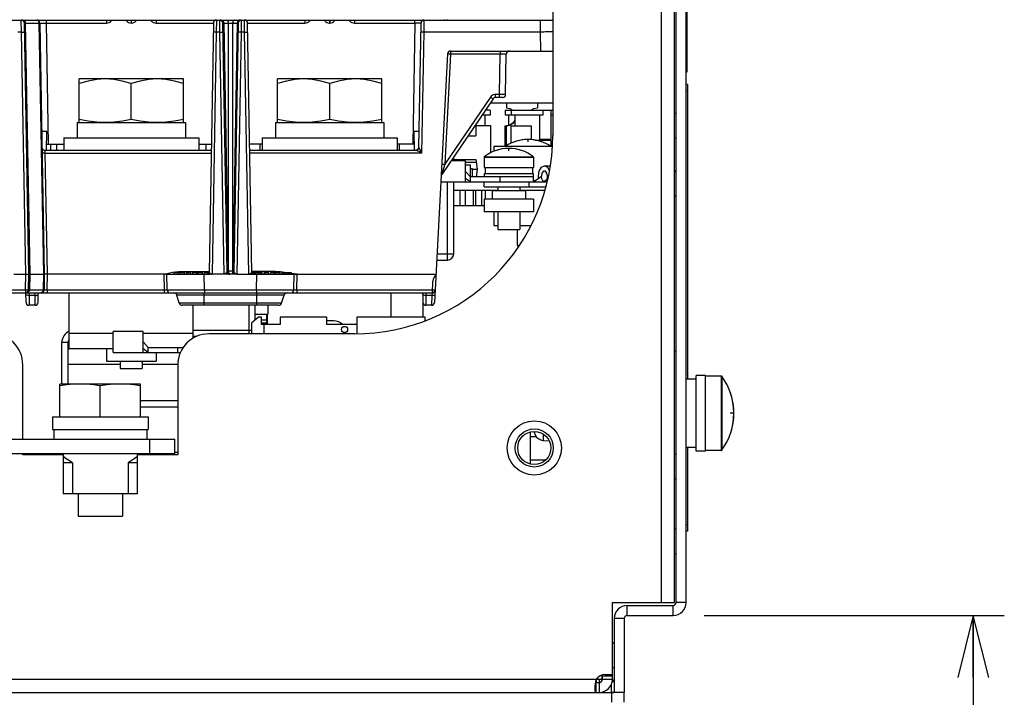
# Model space of a CAD drawing. Extents: x 30 to 410, y 34 to 287.
# Tile 6 of 50: x 86 to 118, y 72 to 94. Entities that reach past the tile are written whole.
import ezdxf

# ---------------------------------------------------------------- set-up
doc = ezdxf.new("R2010")
doc.units = 0
doc.header["$LTSCALE"] = 23.1
doc.layers.get('0').update_dxf_attribs({"linetype": 'CONTINUOUS'})
doc.layers.add('ALL_CURVE', color=7, linetype='CONTINUOUS')
doc.layers.add('ALL_DIM', color=7, linetype='CONTINUOUS')
doc.dimstyles.get("Standard").update_dxf_attribs({"dimtxt": 2.5, "dimasz": 2.5, "dimexe": 1.25, "dimexo": 0.625, "dimtad": 1, "dimcen": 2.5, "dimazin": 3, "dimtfac": 1, "dimtmove": 0, "dimatfit": 3})

# ---------------------------------------------------------------- blocks, each defined once
blk = doc.blocks.new('_OPEN')
at = {"color": 0, "linetype": 'BYBLOCK'}
for p, q in [((0, 0), (-1, 0.25)), ((-1, -0.25), (0, 0)), ((-1, 0), (0, 0))]:
    blk.add_line(p, q, dxfattribs=at)
blk = doc.blocks.new('*D14')
at = {"layer": 'ALL_DIM', "color": 2, "linetype": 'CONTINUOUS'}
for p, q in [((108.125, 74.446), (117.809, 74.446)), ((116.809, 74.446), (116.809, 64.446)), ((116.809, 54.446), (116.809, 64.446)), ((107.745, 54.446), (117.809, 54.446))]:
    blk.add_line(p, q, dxfattribs=at)
at = {"layer": 'ALL_DIM', "color": 2, "linetype": 'CONTINUOUS', "xscale": 2, "yscale": 2, "zscale": 2}
for p, rotation in [((116.809, 74.446), 90), ((116.809, 54.446), 270)]:
    blk.add_blockref('_OPEN', p, dxfattribs=dict(at, rotation=rotation))

msp = doc.modelspace()

# ---------------------------------------------------------------- linework, layer by layer
at = {"color": 7, "linetype": 'CONTINUOUS'}
for p, q in [((103.245, 103.126), (103.245, 89.926)), ((106.745, 74.866), (106.745, 103.126)), ((107.165, 74.866), (107.165, 103.126)), ((107.225, 74.866), (107.225, 103.126)), ((107.565, 101.966), (107.565, 91.966)), ((77.643, 93.646), (103.245, 93.646)), ((86.102, 93.253), (86.097, 93.646)), ((86.338, 85.446), (86.197, 93.548)), ((86.222, 93.579), (86.226, 93.548)), ((86.226, 93.548), (86.367, 85.446)), ((86.226, 93.548), (86.667, 93.548)), ((86.667, 93.548), (86.809, 85.446)), ((86.697, 93.548), (86.838, 85.446)), ((86.896, 93.646), (86.896, 93.548)), ((86.896, 93.548), (86.965, 89.646)), ((86.896, 93.548), (88.846, 93.548)), ((88.846, 93.646), (88.846, 93.548)), ((89.643, 93.646), (89.643, 93.548)), ((89.643, 93.548), (89.646, 93.548)), ((89.646, 93.646), (89.646, 93.548)), ((90.443, 93.646), (90.443, 93.548)), ((90.443, 93.548), (92.293, 93.548)), ((92.293, 93.548), (92.153, 85.503)), ((92.393, 93.646), (92.388, 93.253)), ((92.502, 93.253), (92.497, 93.646)), ((92.737, 85.515), (92.597, 93.548)), ((92.622, 93.579), (92.626, 93.548)), ((92.626, 93.548), (92.765, 85.545)), ((92.626, 93.548), (92.774, 93.548)), ((92.774, 93.548), (92.774, 85.545)), ((92.915, 93.548), (92.915, 85.545)), ((92.915, 93.548), (93.064, 93.548)), ((93.064, 93.548), (92.924, 85.545)), ((93.093, 93.548), (92.953, 85.515)), ((93.068, 93.579), (93.064, 93.548)), ((93.193, 93.646), (93.188, 93.253)), ((93.302, 93.253), (93.297, 93.646)), ((93.537, 85.503), (93.397, 93.548)), ((93.397, 93.548), (95.246, 93.548)), ((95.246, 93.646), (95.246, 93.548)), ((96.043, 93.646), (96.043, 93.548)), ((96.043, 93.548), (96.046, 93.548)), ((96.046, 93.646), (96.046, 93.548)), ((96.843, 93.646), (96.843, 93.548)), ((96.843, 93.548), (98.793, 93.548)), ((98.793, 93.548), (98.725, 89.646)), ((98.793, 93.548), (98.793, 93.646)), ((98.923, 89.545), (98.993, 93.548)), ((99.088, 93.267), (99.093, 93.646)), ((99.745, 93.646), (99.745, 93.666)), ((99.845, 93.646), (99.845, 93.666)), ((102.835, 93.646), (102.835, 93.267)), ((86.102, 93.253), (85.988, 93.253)), ((86.238, 85.446), (86.102, 93.253)), ((92.388, 93.253), (92.252, 85.446)), ((92.502, 93.253), (92.388, 93.253)), ((92.638, 85.446), (92.502, 93.253)), ((93.188, 93.253), (93.052, 85.446)), ((93.302, 93.253), (93.188, 93.253)), ((93.438, 85.446), (93.302, 93.253)), ((99.02, 89.352), (99.088, 93.267)), ((99.088, 93.267), (102.835, 93.267)), ((102.835, 93.267), (102.846, 92.646)), ((99.849, 92.552), (99.429, 84.541)), ((99.948, 92.548), (99.762, 88.996)), ((99.948, 92.646), (99.948, 92.548)), ((99.948, 92.646), (103.245, 92.646)), ((101.543, 92.548), (99.948, 92.548)), ((101.52, 91.245), (101.543, 92.548)), ((101.543, 92.646), (101.543, 92.548)), ((101.72, 91.245), (101.743, 92.548)), ((107.565, 92.366), (107.545, 92.366)), ((107.565, 91.966), (107.545, 91.966)), ((87.965, 90.346), (87.965, 91.746)), ((91.325, 91.746), (87.965, 91.746)), ((89.645, 90.441), (89.645, 91.596)), ((91.325, 90.346), (91.325, 91.746)), ((94.365, 90.346), (94.365, 91.746)), ((97.725, 91.746), (94.365, 91.746)), ((96.045, 90.441), (96.045, 91.596)), ((97.725, 90.346), (97.725, 91.746)), ((107.585, 91.566), (107.545, 91.566)), ((107.585, 91.566), (107.585, 82.066)), ((101.398, 91.146), (101.398, 91.245)), ((101.52, 91.245), (101.398, 91.245)), ((101.52, 91.146), (101.52, 91.245)), ((107.585, 91.366), (107.545, 91.366)), ((101.315, 91.103), (99.66, 88.669)), ((101.232, 91.157), (99.762, 88.996)), ((103.245, 90.963), (101.22, 90.963)), ((101.62, 91.146), (101.398, 91.146)), ((101.745, 90.963), (101.745, 90.819)), ((102.745, 90.963), (102.745, 90.819)), ((101.225, 90.576), (100.957, 90.576)), ((101.065, 90.236), (101.065, 90.576)), ((101.225, 90.736), (101.066, 90.736)), ((101.225, 90.736), (101.225, 90.576)), ((101.705, 90.736), (101.705, 90.576)), ((101.705, 90.736), (103.245, 90.736)), ((102.925, 90.576), (101.705, 90.576)), ((101.745, 90.819), (101.86, 90.797)), ((101.825, 90.247), (101.825, 90.576)), ((101.86, 90.797), (101.95, 90.736)), ((101.905, 90.736), (101.905, 90.576)), ((102.025, 90.236), (102.025, 90.576)), ((102.825, 89.776), (102.825, 90.576)), ((102.925, 90.736), (102.925, 90.576)), ((103.185, 89.576), (103.185, 90.736)), ((103.245, 90.576), (103.185, 90.576)), ((107.165, 90.646), (107.225, 90.646)), ((87.895, 90.346), (87.895, 89.846)), ((87.895, 90.346), (91.395, 90.346)), ((91.395, 90.346), (91.395, 89.846)), ((94.295, 90.346), (94.295, 89.846)), ((94.295, 90.346), (97.795, 90.346)), ((97.795, 90.346), (97.795, 89.846)), ((100.765, 90.236), (100.765, 89.916)), ((101.245, 90.236), (100.765, 90.236)), ((101.245, 89.367), (101.245, 90.236)), ((101.705, 89.576), (101.705, 90.236)), ((101.705, 90.236), (101.77, 90.236)), ((101.745, 89.589), (101.745, 90.231)), ((101.905, 89.676), (101.905, 90.236)), ((101.905, 90.236), (102.545, 90.236)), ((102.545, 90.236), (102.545, 89.79)), ((86.925, 90.046), (86.758, 90.046)), ((86.914, 89.446), (86.925, 90.046)), ((98.765, 90.046), (98.775, 89.446)), ((98.932, 90.046), (98.765, 90.046)), ((100.508, 89.916), (100.765, 89.916)), ((86.918, 89.646), (87.465, 89.646)), ((87.045, 89.446), (87.045, 89.646)), ((87.245, 89.446), (87.245, 89.646)), ((87.465, 89.846), (87.465, 89.446)), ((87.465, 89.846), (91.825, 89.846)), ((91.825, 89.846), (91.825, 89.446)), ((91.825, 89.646), (92.225, 89.646)), ((92.045, 89.646), (92.045, 89.446)), ((93.865, 89.646), (93.465, 89.646)), ((93.805, 89.446), (93.805, 89.646)), ((93.865, 89.846), (93.865, 89.446)), ((93.865, 89.846), (98.225, 89.846)), ((98.225, 89.846), (98.225, 89.446)), ((98.772, 89.646), (98.225, 89.646)), ((98.285, 89.646), (98.285, 89.446)), ((101.345, 89.576), (101.345, 89.413)), ((101.345, 89.576), (103.226, 89.576)), ((102.659, 89.776), (103.185, 89.776)), ((103.185, 89.796), (102.825, 89.796)), ((102.845, 89.776), (102.845, 89.796)), ((102.985, 89.796), (102.985, 89.776)), ((103.045, 89.776), (103.045, 89.796)), ((107.165, 89.846), (107.225, 89.846)), ((86.87, 89.352), (86.866, 89.446)), ((86.866, 89.446), (92.221, 89.446)), ((86.938, 85.446), (86.87, 89.352)), ((86.87, 89.352), (92.22, 89.352)), ((93.468, 89.446), (98.823, 89.446)), ((99.02, 89.352), (93.47, 89.352)), ((98.923, 89.544), (98.923, 89.545)), ((99.762, 88.996), (99.718, 88.856)), ((100.425, 89.106), (99.957, 89.106)), ((100.045, 89.106), (100.045, 89.235)), ((100.045, 89.152), (100.764, 89.152)), ((100.425, 88.426), (100.425, 89.106)), ((100.425, 89.062), (100.775, 89.062)), ((100.425, 88.976), (100.585, 88.976)), ((100.585, 88.426), (100.585, 88.976)), ((100.764, 89.152), (100.803, 88.834)), ((101.025, 89.221), (101.025, 88.886)), ((101.025, 89.221), (102.625, 89.221)), ((101.033, 89.237), (102.617, 89.237)), ((102.625, 89.221), (102.625, 88.886)), ((102.972, 88.946), (103.16, 88.946)), ((99.687, 88.755), (99.667, 88.692)), ((99.718, 88.856), (99.687, 88.755)), ((100.585, 88.586), (100.425, 88.766)), ((100.585, 88.855), (100.637, 88.855)), ((100.637, 88.855), (100.637, 88.586)), ((100.637, 88.834), (100.803, 88.834)), ((100.803, 88.834), (100.772, 88.586)), ((101.025, 88.886), (102.625, 88.886)), ((101.025, 88.686), (101.025, 88.586)), ((102.625, 88.686), (101.025, 88.686)), ((101.065, 88.886), (101.065, 88.686)), ((102.585, 88.886), (102.585, 88.686)), ((102.625, 88.426), (102.625, 88.686)), ((107.225, 88.786), (107.165, 88.786)), ((107.165, 88.766), (107.225, 88.766)), ((99.632, 88.426), (103.066, 88.426)), ((99.845, 85.906), (99.845, 88.426)), ((100.045, 86.106), (100.045, 88.426)), ((100.585, 88.426), (100.425, 88.539)), ((102.625, 88.586), (100.585, 88.586)), ((101.025, 88.266), (101.025, 88.426)), ((101.546, 88.426), (101.546, 88.586)), ((102.483, 88.266), (102.483, 88.426)), ((102.625, 88.433), (102.874, 88.606)), ((102.625, 88.476), (102.687, 88.476)), ((102.783, 88.543), (102.777, 88.606)), ((102.962, 88.441), (102.923, 88.459)), ((103.066, 88.451), (103.069, 88.606)), ((103.069, 88.602), (103.066, 88.568)), ((103.069, 88.606), (103.086, 88.525)), ((100.045, 88.156), (101.47, 88.156)), ((100.245, 88.156), (100.245, 87.656)), ((100.415, 88.156), (100.415, 87.656)), ((100.675, 88.156), (100.675, 87.656)), ((100.745, 88.156), (100.745, 87.656)), ((100.945, 88.156), (100.945, 87.656)), ((101.025, 88.266), (103.017, 88.266)), ((101.065, 88.156), (101.065, 87.866)), ((101.285, 88.14), (101.285, 87.866)), ((102.365, 88.14), (101.285, 88.14)), ((101.345, 88.156), (101.345, 88.14)), ((101.47, 88.266), (101.47, 88.14)), ((102.179, 88.266), (102.179, 88.14)), ((102.179, 88.156), (102.987, 88.156)), ((102.365, 88.14), (102.365, 87.866)), ((101.025, 87.866), (101.025, 87.466)), ((102.625, 87.866), (101.025, 87.866)), ((102.625, 87.866), (102.625, 87.466)), ((107.165, 87.966), (107.225, 87.966)), ((101.025, 87.656), (100.045, 87.656)), ((102.625, 87.466), (101.025, 87.466)), ((101.345, 87.466), (101.345, 87.016)), ((101.47, 87.466), (101.47, 86.886)), ((102.179, 87.466), (102.179, 86.886)), ((101.345, 87.016), (101.47, 87.016)), ((101.47, 86.886), (102.179, 86.886)), ((102.09, 86.886), (102.09, 86.376)), ((102.179, 87.016), (102.535, 87.016)), ((99.511, 86.106), (100.045, 86.106)), ((102.09, 86.376), (102.16, 86.376)), ((99.5, 85.906), (99.845, 85.906)), ((85.852, 85.446), (86.838, 85.446)), ((86.229, 84.945), (86.238, 85.446)), ((86.329, 84.945), (86.338, 85.446)), ((86.367, 85.446), (86.358, 84.945)), ((86.809, 85.446), (86.8, 84.945)), ((86.838, 85.446), (86.829, 84.945)), ((86.929, 84.945), (86.938, 85.446)), ((90.695, 85.446), (86.938, 85.446)), ((90.695, 85.446), (90.704, 84.945)), ((90.746, 85.446), (92.174, 85.446)), ((90.804, 84.945), (90.795, 85.446)), ((90.979, 85.51), (91.072, 85.523)), ((91.023, 85.446), (91.023, 85.506)), ((91.023, 85.506), (91.357, 85.506)), ((91.157, 85.446), (91.157, 85.506)), ((91.223, 85.446), (91.223, 85.506)), ((91.357, 85.446), (91.357, 85.506)), ((91.423, 85.446), (91.423, 85.506)), ((91.423, 85.506), (91.557, 85.506)), ((91.448, 85.446), (91.448, 85.506)), ((91.557, 85.446), (91.557, 85.506)), ((91.623, 85.446), (91.623, 85.506)), ((91.623, 85.506), (91.94, 85.506)), ((91.757, 85.446), (91.757, 85.506)), ((91.807, 85.446), (91.807, 85.506)), ((91.94, 85.446), (91.94, 85.506)), ((92.003, 84.945), (91.995, 85.446)), ((92.007, 85.446), (92.007, 85.506)), ((92.007, 85.506), (92.145, 85.506)), ((92.957, 85.446), (92.252, 85.446)), ((92.774, 85.545), (92.765, 85.545)), ((92.882, 85.456), (92.864, 85.449)), ((92.878, 85.453), (92.868, 85.449)), ((92.888, 85.459), (92.878, 85.453)), ((92.894, 85.455), (92.878, 85.45)), ((92.897, 85.469), (92.882, 85.456)), ((92.897, 85.469), (92.888, 85.459)), ((92.901, 85.459), (92.894, 85.455)), ((92.907, 85.484), (92.897, 85.469)), ((92.909, 85.484), (92.897, 85.469)), ((92.922, 85.474), (92.901, 85.459)), ((92.924, 85.545), (92.915, 85.545)), ((92.942, 85.544), (92.924, 85.545)), ((93.052, 85.446), (99.476, 85.446)), ((93.552, 85.541), (93.536, 85.541)), ((93.545, 85.506), (93.866, 85.506)), ((93.6, 85.453), (93.6, 85.506)), ((93.636, 85.446), (93.635, 85.446)), ((93.635, 85.446), (93.635, 85.446)), ((93.666, 85.446), (93.666, 85.506)), ((93.686, 84.945), (93.695, 85.446)), ((93.733, 85.446), (93.733, 85.506)), ((93.8, 85.446), (93.8, 85.506)), ((93.866, 85.446), (93.866, 85.506)), ((93.933, 85.446), (93.933, 85.506)), ((93.933, 85.506), (94.066, 85.506)), ((93.958, 85.446), (93.958, 85.506)), ((94.066, 85.446), (94.066, 85.506)), ((94.133, 85.446), (94.133, 85.506)), ((94.133, 85.506), (94.45, 85.506)), ((94.266, 85.446), (94.266, 85.506)), ((94.316, 85.446), (94.316, 85.506)), ((94.45, 85.446), (94.45, 85.506)), ((94.583, 85.508), (94.463, 85.521)), ((94.516, 85.446), (94.516, 85.506)), ((94.516, 85.506), (94.816, 85.506)), ((94.525, 85.446), (94.525, 85.506)), ((94.541, 85.446), (94.541, 85.506)), ((94.566, 85.446), (94.566, 85.506)), ((94.6, 85.446), (94.6, 85.506)), ((94.633, 85.446), (94.633, 85.506)), ((94.7, 85.446), (94.7, 85.506)), ((94.733, 85.446), (94.733, 85.506)), ((94.766, 85.446), (94.766, 85.506)), ((94.791, 85.446), (94.791, 85.506)), ((94.808, 85.446), (94.808, 85.506)), ((94.816, 85.446), (94.816, 85.506)), ((94.995, 85.446), (94.817, 85.477)), ((94.886, 84.945), (94.895, 85.446)), ((94.986, 84.945), (94.995, 85.446)), ((60.74, 84.846), (99.35, 84.846)), ((73.86, 84.945), (86.229, 84.945)), ((86.229, 84.945), (86.229, 84.846)), ((86.25, 84.545), (86.245, 84.847)), ((86.343, 84.846), (86.346, 84.766)), ((86.358, 84.945), (86.355, 84.914)), ((86.358, 84.945), (86.8, 84.945)), ((86.544, 84.766), (86.547, 84.846)), ((86.64, 84.545), (86.645, 84.846)), ((86.929, 84.945), (86.929, 84.846)), ((86.929, 84.945), (90.704, 84.945)), ((87.645, 83.046), (87.645, 84.846)), ((90.704, 84.945), (90.704, 84.846)), ((91.696, 84.944), (92.003, 84.945)), ((91.995, 84.446), (91.995, 84.846)), ((92.003, 84.945), (92.003, 84.846)), ((92.003, 84.945), (93.686, 84.945)), ((93.686, 84.945), (93.686, 84.846)), ((93.686, 84.945), (93.994, 84.944)), ((93.695, 84.446), (93.695, 84.846)), ((93.994, 84.944), (94.323, 84.944)), ((94.986, 84.945), (94.986, 84.846)), ((94.986, 84.945), (99.35, 84.945)), ((99.045, 84.846), (99.05, 84.545)), ((99.143, 84.846), (99.146, 84.766)), ((99.35, 84.846), (99.342, 84.766)), ((99.352, 84.993), (99.35, 84.945)), ((99.35, 84.945), (99.35, 84.846)), ((86.346, 84.766), (86.35, 84.446)), ((86.544, 84.766), (86.346, 84.766)), ((86.54, 84.446), (86.544, 84.766)), ((91.193, 84.518), (91.116, 84.775)), ((94.573, 84.775), (91.116, 84.775)), ((94.496, 84.518), (91.193, 84.518)), ((94.496, 84.518), (94.573, 84.775)), ((99.146, 84.766), (99.15, 84.446)), ((99.342, 84.766), (99.146, 84.766)), ((99.342, 84.766), (99.329, 84.446)), ((86.54, 84.446), (86.35, 84.446)), ((94.4, 84.446), (91.289, 84.446)), ((91.645, 83.389), (91.645, 84.446)), ((93.445, 83.526), (93.445, 84.446)), ((93.645, 83.974), (93.645, 84.446)), ((94.045, 84.446), (94.045, 84.156)), ((99.329, 84.446), (99.15, 84.446)), ((93.748, 84.066), (93.525, 83.866)), ((93.525, 83.866), (93.525, 83.526)), ((93.645, 84.156), (94.045, 84.156)), ((93.848, 84.066), (93.748, 84.066)), ((93.848, 83.826), (93.848, 84.066)), ((93.848, 83.886), (94.002, 83.886)), ((94.002, 84.156), (94.002, 83.826)), ((94.448, 84.066), (94.448, 83.826)), ((95.948, 84.066), (94.448, 84.066)), ((95.948, 83.826), (95.948, 84.066)), ((96.164, 83.946), (95.948, 83.946)), ((96.175, 83.946), (96.164, 83.946)), ((96.175, 83.946), (96.175, 83.946)), ((96.925, 84.066), (96.925, 83.53)), ((99.125, 84.066), (96.925, 84.066)), ((99.125, 83.956), (99.125, 84.066)), ((87.645, 83.546), (89.065, 83.546)), ((89.065, 82.927), (89.065, 83.606)), ((90.025, 83.606), (89.065, 83.606)), ((90.025, 82.926), (90.025, 83.606)), ((90.025, 83.546), (91.645, 83.546)), ((91.645, 83.646), (93.525, 83.646)), ((94.448, 83.826), (93.848, 83.826)), ((93.925, 83.826), (93.925, 83.526)), ((96.925, 83.826), (95.948, 83.826)), ((87.405, 81.906), (87.405, 83.246)), ((87.605, 83.246), (87.405, 83.246)), ((87.605, 81.906), (87.605, 83.246)), ((90.185, 83.086), (90.025, 83.266)), ((91.761, 83.446), (91.645, 83.446)), ((96.845, 83.526), (92.145, 83.526)), ((89.065, 83.046), (87.645, 83.046)), ((88.845, 83.046), (88.845, 82.646)), ((89.065, 82.926), (91.231, 82.926)), ((90.185, 82.926), (90.025, 83.039)), ((90.185, 82.926), (90.185, 83.086)), ((90.185, 83.086), (91.319, 83.086)), ((90.445, 82.926), (90.445, 82.646)), ((91.146, 82.926), (91.146, 83.086)), ((107.165, 82.966), (107.225, 82.966)), ((88.845, 82.646), (90.445, 82.646)), ((89.29, 82.646), (89.29, 82.406)), ((89.999, 82.646), (89.999, 82.406)), ((86.145, 80.126), (86.145, 82.526)), ((89.29, 82.406), (89.999, 82.406)), ((91.145, 82.526), (91.145, 79.626)), ((107.865, 82.066), (107.545, 82.066)), ((108.165, 82.186), (107.865, 82.186)), ((107.865, 79.746), (107.865, 82.186)), ((108.165, 79.746), (108.165, 82.186)), ((108.675, 82.166), (108.165, 82.166)), ((108.675, 82.166), (108.675, 79.766)), ((108.691, 82.158), (108.691, 79.774)), ((87.355, 81.906), (87.345, 81.904)), ((87.345, 80.846), (87.345, 81.904)), ((89.935, 81.906), (87.355, 81.906)), ((88.645, 80.846), (88.645, 81.852)), ((89.945, 81.904), (89.935, 81.906)), ((89.945, 80.846), (89.945, 81.904)), ((91.145, 81.366), (89.945, 81.366)), ((91.145, 81.166), (89.945, 81.166)), ((87.105, 80.846), (87.105, 80.446)), ((87.105, 80.846), (90.185, 80.846)), ((90.185, 80.846), (90.185, 80.446)), ((87.105, 80.446), (90.185, 80.446)), ((87.145, 80.446), (87.145, 80.126)), ((90.145, 80.446), (90.145, 80.126)), ((102.525, 79.325), (102.525, 80.367)), ((102.652, 80.368), (102.652, 80.325)), ((69.045, 80.126), (91.045, 80.126)), ((90.245, 79.666), (90.245, 80.126)), ((91.045, 79.666), (91.045, 80.126)), ((102.525, 80.216), (102.708, 80.216)), ((102.932, 80.287), (102.932, 80.092)), ((102.932, 80.092), (103.128, 80.075)), ((107.865, 79.866), (107.545, 79.866)), ((107.585, 79.866), (107.585, 77.166)), ((108.165, 79.746), (107.865, 79.746)), ((108.675, 79.766), (108.165, 79.766)), ((86.145, 79.626), (86.145, 79.666)), ((87.445, 79.626), (86.145, 79.626)), ((87.445, 79.666), (87.445, 78.366)), ((89.845, 78.366), (89.845, 79.666)), ((91.145, 79.626), (89.845, 79.626)), ((90.665, 79.666), (90.665, 79.626)), ((91.045, 79.706), (91.145, 79.706)), ((102.525, 79.465), (103.008, 79.465)), ((107.165, 79.646), (107.225, 79.646)), ((87.75, 79.366), (87.445, 79.366)), ((87.75, 79.366), (87.75, 78.366)), ((89.54, 79.366), (89.54, 78.366)), ((89.845, 79.366), (89.54, 79.366)), ((107.165, 78.846), (107.225, 78.846)), ((89.845, 78.366), (87.445, 78.366)), ((87.926, 78.366), (87.926, 77.646)), ((89.364, 78.366), (89.364, 77.646)), ((87.926, 77.646), (89.364, 77.646)), ((107.165, 77.246), (107.225, 77.246)), ((107.585, 77.366), (107.545, 77.366)), ((107.585, 77.166), (107.545, 77.166)), ((107.165, 76.446), (107.225, 76.446)), ((105.165, 74.866), (107.165, 74.866)), ((105.165, 72.296), (105.165, 74.866)), ((105.645, 74.766), (107.125, 74.766)), ((105.645, 74.446), (105.645, 74.766)), ((107.125, 74.446), (107.125, 74.766)), ((107.545, 74.866), (107.225, 74.866)), ((105.545, 74.346), (105.225, 74.346)), ((105.225, 74.346), (105.225, 71.966)), ((105.165, 73.566), (105.225, 73.566)), ((105.165, 72.766), (105.225, 72.766)), ((104.686, 72.435), (104.686, 72.386)), ((104.827, 72.522), (104.828, 72.386)), ((105.165, 72.484), (104.845, 72.484)), ((104.924, 72.537), (105.165, 72.537)), ((54.925, 72.386), (105.165, 72.386)), ((104.645, 72.38), (104.645, 72.286)), ((104.647, 71.966), (104.647, 72.286)), ((104.745, 71.966), (104.745, 72.286)), ((105.125, 72.211), (105.125, 71.966)), ((105.145, 71.646), (105.145, 71.966)), ((105.545, 71.966), (105.225, 71.966)), ((105.545, 71.646), (105.545, 71.966))]:
    msp.add_line(p, q, dxfattribs=at)
at = {"color": 3, "linetype": 'CONTINUOUS'}
for p, q in [((107.545, 74.866), (107.545, 103.126)), ((98.02, 84.846), (98.02, 84.066)), ((99.045, 84.839), (99.045, 84.066)), ((94.002, 83.966), (93.848, 83.966)), ((94.03, 84.156), (94.03, 83.826)), ((87.605, 83.046), (87.645, 83.046)), ((87.605, 82.546), (89.29, 82.546)), ((89.999, 82.546), (91.146, 82.546)), ((69.045, 79.666), (91.045, 79.666)), ((105.545, 74.346), (105.545, 71.966)), ((105.645, 74.446), (107.125, 74.446)), ((104.845, 72.386), (104.845, 72.526)), ((104.647, 72.286), (104.745, 72.286)), ((104.745, 72.286), (104.745, 72.386)), ((54.865, 71.966), (105.225, 71.966))]:
    msp.add_line(p, q, dxfattribs=at)
at = {"color": 7, "linetype": 'CONTINUOUS'}
for points in [[(86.155, 93.646), (86.177, 93.641), (86.196, 93.628)], [(86.196, 93.628), (86.212, 93.606), (86.222, 93.579)], [(86.197, 93.548), (86.198, 93.548), (86.204, 93.548), (86.213, 93.548), (86.226, 93.548)], [(86.597, 93.646), (86.618, 93.641), (86.638, 93.628), (86.653, 93.606), (86.663, 93.578), (86.667, 93.548)], [(86.667, 93.548), (86.684, 93.548), (86.691, 93.548), (86.695, 93.548), (86.697, 93.548)], [(86.697, 93.548), (86.7, 93.548), (86.712, 93.549), (86.73, 93.549), (86.755, 93.549), (86.785, 93.549), (86.82, 93.549), (86.857, 93.548), (86.896, 93.548)], [(88.846, 93.548), (88.89, 93.553), (88.932, 93.567), (88.97, 93.591), (89.001, 93.622), (89.017, 93.646)], [(89.472, 93.646), (89.488, 93.622), (89.52, 93.591), (89.557, 93.567), (89.599, 93.553), (89.643, 93.548)], [(89.646, 93.548), (89.69, 93.553), (89.732, 93.567), (89.77, 93.591), (89.801, 93.622), (89.817, 93.646)], [(90.272, 93.646), (90.288, 93.622), (90.32, 93.591), (90.357, 93.567), (90.399, 93.553), (90.443, 93.548)], [(92.555, 93.646), (92.577, 93.641), (92.596, 93.628)], [(92.596, 93.628), (92.612, 93.606), (92.622, 93.579)], [(92.597, 93.548), (92.598, 93.548), (92.604, 93.548), (92.613, 93.548), (92.626, 93.548)], [(92.703, 93.646), (92.725, 93.641), (92.745, 93.628), (92.76, 93.606), (92.77, 93.579), (92.774, 93.548)], [(92.774, 93.548), (92.792, 93.548), (92.812, 93.549), (92.834, 93.549), (92.856, 93.549), (92.878, 93.549), (92.898, 93.548), (92.915, 93.548)], [(92.986, 93.646), (92.965, 93.641), (92.945, 93.628), (92.929, 93.606), (92.919, 93.579), (92.915, 93.548)], [(93.064, 93.548), (93.076, 93.548), (93.085, 93.548), (93.091, 93.548), (93.093, 93.548)], [(93.093, 93.628), (93.078, 93.606), (93.068, 93.579)], [(93.134, 93.646), (93.113, 93.641), (93.093, 93.628)], [(95.246, 93.548), (95.29, 93.553), (95.332, 93.567), (95.37, 93.591), (95.401, 93.622), (95.417, 93.646)], [(95.872, 93.646), (95.888, 93.622), (95.92, 93.591), (95.957, 93.567), (95.999, 93.553), (96.043, 93.548)], [(96.046, 93.548), (96.09, 93.553), (96.132, 93.567), (96.17, 93.591), (96.201, 93.622), (96.217, 93.646)], [(96.672, 93.646), (96.688, 93.622), (96.72, 93.591), (96.757, 93.567), (96.799, 93.553), (96.843, 93.548)], [(98.993, 93.548), (98.988, 93.548), (98.973, 93.549), (98.949, 93.549), (98.918, 93.549), (98.88, 93.549), (98.838, 93.548), (98.793, 93.548)], [(86.102, 93.253), (86.133, 93.254), (86.16, 93.254), (86.183, 93.254), (86.197, 93.254), (86.202, 93.253)], [(92.388, 93.253), (92.357, 93.254), (92.329, 93.254), (92.307, 93.254), (92.293, 93.254), (92.288, 93.253)], [(92.502, 93.253), (92.533, 93.254), (92.56, 93.254), (92.583, 93.254), (92.597, 93.254), (92.602, 93.253)], [(93.188, 93.253), (93.157, 93.254), (93.129, 93.254), (93.107, 93.254), (93.093, 93.254), (93.088, 93.253)], [(93.302, 93.253), (93.333, 93.254), (93.36, 93.254), (93.383, 93.254), (93.397, 93.254), (93.402, 93.253)], [(98.988, 93.264), (98.993, 93.265), (99.007, 93.266), (99.029, 93.267), (99.057, 93.267), (99.088, 93.267)], [(102.835, 93.267), (102.893, 93.268), (102.951, 93.269), (103.008, 93.271), (103.066, 93.273), (103.123, 93.275), (103.179, 93.278), (103.234, 93.281), (103.245, 93.282)], [(99.948, 92.548), (99.923, 92.549), (99.899, 92.55), (99.878, 92.551), (99.862, 92.552), (99.852, 92.552), (99.849, 92.552)], [(101.743, 92.548), (101.739, 92.548), (101.728, 92.549), (101.709, 92.549), (101.685, 92.549), (101.654, 92.549), (101.62, 92.549), (101.582, 92.548), (101.543, 92.548)], [(88.805, 91.746), (88.531, 91.729), (88.254, 91.679), (87.965, 91.596)], [(89.645, 91.596), (89.355, 91.679), (89.079, 91.729), (88.805, 91.746)], [(90.485, 91.746), (90.211, 91.729), (89.934, 91.679), (89.645, 91.596)], [(91.325, 91.596), (91.035, 91.679), (90.759, 91.729), (90.485, 91.746)], [(95.205, 91.746), (94.931, 91.729), (94.654, 91.679), (94.365, 91.596)], [(96.045, 91.596), (95.755, 91.679), (95.479, 91.729), (95.205, 91.746)], [(96.885, 91.746), (96.611, 91.729), (96.334, 91.679), (96.045, 91.596)], [(97.725, 91.596), (97.435, 91.679), (97.159, 91.729), (96.885, 91.746)], [(101.398, 91.245), (101.359, 91.241), (101.322, 91.23), (101.287, 91.211), (101.257, 91.187), (101.232, 91.157)], [(101.72, 91.245), (101.715, 91.244), (101.7, 91.244), (101.677, 91.244), (101.645, 91.244), (101.607, 91.244), (101.565, 91.244), (101.52, 91.245)], [(101.315, 91.103), (101.311, 91.105), (101.299, 91.112), (101.281, 91.124), (101.258, 91.14), (101.232, 91.157)], [(102.539, 90.736), (102.63, 90.797), (102.745, 90.819)], [(88.805, 90.346), (88.528, 90.357), (88.25, 90.389), (87.965, 90.441)], [(89.645, 90.441), (89.359, 90.389), (89.082, 90.357), (88.805, 90.346)], [(90.485, 90.346), (90.208, 90.357), (89.93, 90.389), (89.645, 90.441)], [(91.325, 90.441), (91.039, 90.389), (90.762, 90.357), (90.485, 90.346)], [(95.205, 90.346), (94.928, 90.357), (94.65, 90.389), (94.365, 90.441)], [(96.045, 90.441), (95.759, 90.389), (95.482, 90.357), (95.205, 90.346)], [(96.885, 90.346), (96.608, 90.357), (96.33, 90.389), (96.045, 90.441)], [(97.725, 90.441), (97.439, 90.389), (97.162, 90.357), (96.885, 90.346)], [(102.025, 90.43), (102.022, 90.416), (101.957, 90.319), (101.86, 90.254), (101.745, 90.231)], [(102.025, 90.421), (102.022, 90.406), (101.957, 90.309), (101.86, 90.245), (101.745, 90.222)], [(86.87, 89.352), (86.839, 89.351), (86.811, 89.351), (86.789, 89.352), (86.775, 89.353), (86.77, 89.355)], [(98.923, 89.544), (98.918, 89.514), (98.904, 89.487), (98.882, 89.465), (98.854, 89.451), (98.823, 89.446)], [(98.948, 89.387), (98.918, 89.402), (98.892, 89.415), (98.869, 89.426), (98.851, 89.435), (98.837, 89.441), (98.828, 89.445), (98.823, 89.446)], [(99.02, 89.352), (99.001, 89.389), (98.985, 89.423), (98.97, 89.453), (98.957, 89.479), (98.946, 89.501), (98.937, 89.519), (98.93, 89.533), (98.925, 89.541), (98.923, 89.544)], [(99.02, 89.352), (98.982, 89.37), (98.948, 89.387)], [(99.662, 89), (99.667, 89), (99.682, 89), (99.704, 88.999), (99.731, 88.998), (99.762, 88.996)], [(102.777, 88.606), (102.803, 88.776), (102.874, 88.901), (102.972, 88.946)], [(102.972, 88.946), (103.069, 88.901), (103.135, 88.786)], [(99.667, 88.692), (99.66, 88.672), (99.66, 88.669)], [(102.972, 88.776), (102.941, 88.768), (102.893, 88.706), (102.874, 88.606)], [(103.069, 88.606), (103.05, 88.706), (103.002, 88.768), (102.972, 88.776)], [(102.923, 88.459), (102.887, 88.521), (102.874, 88.606)], [(103.066, 88.568), (103.053, 88.523), (103.03, 88.485), (102.998, 88.457), (102.966, 88.442), (102.938, 88.435), (102.928, 88.433)], [(86.938, 85.446), (86.907, 85.446), (86.879, 85.446), (86.857, 85.446), (86.843, 85.446), (86.838, 85.446)], [(90.695, 85.446), (90.79, 85.472), (90.885, 85.493), (90.979, 85.51)], [(90.746, 85.446), (90.732, 85.447), (90.719, 85.447), (90.706, 85.447), (90.695, 85.446)], [(91.072, 85.523), (91.164, 85.533), (91.256, 85.539), (91.346, 85.541), (91.442, 85.541), (91.546, 85.541)], [(91.546, 85.541), (91.778, 85.541), (92.153, 85.541)], [(92.133, 85.486), (92.13, 85.482), (92.127, 85.478), (92.123, 85.474), (92.119, 85.471), (92.114, 85.467), (92.11, 85.464), (92.105, 85.461), (92.1, 85.458), (92.095, 85.455), (92.089, 85.453), (92.084, 85.451), (92.078, 85.449)], [(92.095, 85.446), (92.112, 85.449), (92.128, 85.457), (92.141, 85.47), (92.15, 85.486), (92.153, 85.503)], [(92.153, 85.543), (92.153, 85.542), (92.153, 85.541), (92.153, 85.539), (92.153, 85.535), (92.152, 85.531), (92.152, 85.528), (92.151, 85.524), (92.15, 85.52), (92.149, 85.515), (92.147, 85.511), (92.145, 85.507), (92.143, 85.503), (92.141, 85.499), (92.139, 85.495), (92.136, 85.49), (92.133, 85.486)], [(92.153, 85.503), (92.153, 85.5), (92.154, 85.497), (92.156, 85.495), (92.158, 85.492), (92.161, 85.489), (92.164, 85.487), (92.168, 85.484), (92.173, 85.481), (92.179, 85.479), (92.185, 85.476), (92.191, 85.472), (92.199, 85.469), (92.206, 85.466), (92.214, 85.462), (92.223, 85.458), (92.232, 85.454), (92.242, 85.45), (92.252, 85.446)], [(92.213, 85.448), (92.188, 85.447), (92.174, 85.446)], [(92.252, 85.446), (92.243, 85.448), (92.234, 85.449), (92.224, 85.449), (92.213, 85.448)], [(92.737, 85.515), (92.736, 85.512), (92.736, 85.508), (92.734, 85.506), (92.732, 85.503), (92.73, 85.5), (92.727, 85.498), (92.723, 85.495), (92.719, 85.492), (92.715, 85.489), (92.71, 85.486), (92.705, 85.483), (92.699, 85.48), (92.693, 85.476), (92.686, 85.472), (92.679, 85.468), (92.671, 85.464), (92.664, 85.46), (92.655, 85.455), (92.647, 85.451), (92.638, 85.446)], [(92.689, 85.449), (92.682, 85.45), (92.676, 85.45), (92.671, 85.45), (92.666, 85.45), (92.661, 85.45), (92.657, 85.45), (92.653, 85.45), (92.65, 85.449), (92.646, 85.449), (92.643, 85.448), (92.641, 85.447), (92.638, 85.446)], [(92.732, 85.446), (92.722, 85.447), (92.713, 85.447), (92.704, 85.448), (92.689, 85.449)], [(92.765, 85.545), (92.747, 85.544), (92.741, 85.544), (92.737, 85.544), (92.736, 85.545)], [(92.778, 85.465), (92.774, 85.468), (92.77, 85.471), (92.766, 85.475), (92.762, 85.479), (92.758, 85.483), (92.755, 85.488), (92.752, 85.493), (92.749, 85.498), (92.746, 85.503), (92.744, 85.509), (92.741, 85.514), (92.74, 85.52), (92.738, 85.526), (92.737, 85.532), (92.737, 85.538)], [(92.737, 85.515), (92.74, 85.494), (92.751, 85.475), (92.766, 85.46)], [(92.765, 85.545), (92.77, 85.523), (92.778, 85.502)], [(92.766, 85.46), (92.786, 85.45), (92.807, 85.446)], [(92.774, 85.545), (92.776, 85.523), (92.781, 85.503)], [(92.915, 85.545), (92.9, 85.544), (92.883, 85.544), (92.864, 85.544), (92.845, 85.544), (92.825, 85.544), (92.807, 85.544), (92.789, 85.544), (92.774, 85.545)], [(92.778, 85.502), (92.788, 85.484), (92.799, 85.469)], [(92.833, 85.446), (92.831, 85.446), (92.828, 85.447), (92.824, 85.447), (92.82, 85.448), (92.816, 85.448), (92.812, 85.449), (92.808, 85.45), (92.804, 85.452), (92.799, 85.453), (92.795, 85.455), (92.791, 85.457), (92.787, 85.459), (92.782, 85.462), (92.778, 85.465)], [(92.781, 85.503), (92.79, 85.484), (92.799, 85.469)], [(92.799, 85.469), (92.812, 85.456), (92.825, 85.449)], [(92.799, 85.469), (92.81, 85.459), (92.819, 85.453)], [(92.819, 85.453), (92.828, 85.449), (92.837, 85.447)], [(92.941, 85.497), (92.937, 85.492), (92.934, 85.487), (92.931, 85.483), (92.927, 85.479), (92.923, 85.475), (92.919, 85.471), (92.915, 85.468), (92.911, 85.464), (92.907, 85.462), (92.902, 85.459), (92.898, 85.457), (92.894, 85.455), (92.889, 85.453), (92.885, 85.451), (92.881, 85.45), (92.877, 85.449), (92.873, 85.448), (92.868, 85.447), (92.864, 85.447)], [(92.923, 85.46), (92.904, 85.45), (92.883, 85.446)], [(92.915, 85.545), (92.916, 85.523), (92.914, 85.502), (92.907, 85.484)], [(92.924, 85.545), (92.922, 85.523), (92.917, 85.503), (92.909, 85.484)], [(92.949, 85.517), (92.939, 85.495), (92.922, 85.474)], [(92.953, 85.515), (92.949, 85.494), (92.939, 85.475), (92.923, 85.46)], [(92.953, 85.545), (92.952, 85.544), (92.948, 85.544), (92.942, 85.544)], [(93.052, 85.446), (93.042, 85.451), (93.033, 85.456), (93.025, 85.46), (93.016, 85.465), (93.009, 85.469), (93.001, 85.473), (92.995, 85.477), (92.988, 85.481), (92.982, 85.485), (92.977, 85.488), (92.972, 85.491), (92.968, 85.494), (92.964, 85.497), (92.961, 85.5), (92.958, 85.502), (92.956, 85.505), (92.954, 85.508), (92.953, 85.511), (92.953, 85.515)], [(93.052, 85.446), (93.043, 85.448), (93.034, 85.45), (93.024, 85.45), (93.012, 85.45), (93, 85.449), (92.987, 85.448), (92.973, 85.447), (92.957, 85.446)], [(93.537, 85.503), (93.537, 85.5), (93.536, 85.498), (93.534, 85.495), (93.532, 85.493), (93.53, 85.49), (93.526, 85.488), (93.523, 85.485), (93.518, 85.483), (93.514, 85.48), (93.508, 85.477), (93.502, 85.474), (93.496, 85.471), (93.489, 85.468), (93.481, 85.465), (93.473, 85.461), (93.465, 85.457), (93.456, 85.454), (93.447, 85.45), (93.438, 85.446)], [(93.48, 85.448), (93.475, 85.448), (93.47, 85.449), (93.465, 85.449), (93.461, 85.449), (93.457, 85.449), (93.453, 85.449), (93.449, 85.448), (93.446, 85.448), (93.443, 85.448), (93.44, 85.447), (93.438, 85.446)], [(93.515, 85.446), (93.507, 85.446), (93.5, 85.447), (93.493, 85.447), (93.48, 85.448)], [(93.577, 85.465), (93.574, 85.468), (93.572, 85.47), (93.569, 85.472), (93.566, 85.475), (93.563, 85.478), (93.561, 85.481), (93.558, 85.484), (93.556, 85.487), (93.554, 85.49), (93.551, 85.493), (93.549, 85.497), (93.547, 85.5), (93.546, 85.504), (93.544, 85.508), (93.542, 85.512), (93.541, 85.515), (93.54, 85.519), (93.539, 85.523), (93.538, 85.528), (93.537, 85.532), (93.537, 85.536), (93.536, 85.54)], [(93.537, 85.503), (93.54, 85.486), (93.548, 85.47), (93.561, 85.457), (93.577, 85.449), (93.595, 85.446)], [(94.463, 85.521), (94.287, 85.533), (94.112, 85.54), (93.939, 85.541), (93.753, 85.541), (93.552, 85.541)], [(93.635, 85.446), (93.634, 85.446), (93.633, 85.446), (93.63, 85.446), (93.628, 85.447), (93.625, 85.447), (93.622, 85.447), (93.619, 85.448), (93.615, 85.448), (93.612, 85.449), (93.609, 85.45), (93.606, 85.451), (93.603, 85.452), (93.599, 85.453), (93.596, 85.455), (93.593, 85.456), (93.59, 85.458), (93.587, 85.459), (93.584, 85.461), (93.58, 85.463), (93.577, 85.465)], [(99.476, 85.446), (99.454, 85.414), (99.435, 85.384), (99.419, 85.357), (99.407, 85.331), (99.396, 85.306), (99.387, 85.282), (99.379, 85.258), (99.372, 85.233), (99.367, 85.206), (99.363, 85.177), (99.36, 85.146)], [(99.36, 85.146), (99.357, 85.077), (99.352, 84.993)], [(86.229, 84.945), (86.255, 84.944), (86.279, 84.944), (86.3, 84.944), (86.316, 84.944), (86.326, 84.944), (86.329, 84.945)], [(86.355, 84.914), (86.345, 84.887), (86.329, 84.865), (86.309, 84.851), (86.288, 84.846)], [(86.329, 84.945), (86.331, 84.944), (86.337, 84.944), (86.346, 84.944), (86.358, 84.945)], [(86.8, 84.945), (86.796, 84.914), (86.786, 84.887), (86.77, 84.865), (86.751, 84.851), (86.729, 84.846)], [(86.8, 84.945), (86.807, 84.944), (86.82, 84.944)], [(86.82, 84.944), (86.825, 84.944), (86.828, 84.944), (86.829, 84.945)], [(86.829, 84.945), (86.832, 84.944), (86.839, 84.944), (86.851, 84.944), (86.867, 84.944), (86.886, 84.944), (86.907, 84.944), (86.929, 84.945)], [(90.704, 84.945), (90.726, 84.944), (90.747, 84.944), (90.766, 84.944), (90.782, 84.944), (90.794, 84.944), (90.801, 84.944), (90.804, 84.945)], [(90.804, 84.945), (90.812, 84.944), (90.844, 84.944), (90.902, 84.944), (90.986, 84.944), (91.094, 84.944), (91.221, 84.944), (91.368, 84.944), (91.696, 84.944)], [(94.323, 84.944), (94.469, 84.944), (94.596, 84.944), (94.704, 84.944), (94.788, 84.944), (94.846, 84.944), (94.877, 84.944), (94.886, 84.945)], [(94.886, 84.945), (94.889, 84.944), (94.896, 84.944), (94.908, 84.944), (94.924, 84.944), (94.943, 84.944), (94.964, 84.944), (94.986, 84.945)], [(99.35, 84.945), (99.363, 84.944), (99.392, 84.943)], [(99.392, 84.943), (99.407, 84.942), (99.421, 84.941), (99.433, 84.941), (99.442, 84.941), (99.448, 84.941), (99.45, 84.941)], [(86.346, 84.766), (86.315, 84.767), (86.287, 84.769), (86.265, 84.773), (86.251, 84.778), (86.246, 84.785)], [(86.544, 84.766), (86.575, 84.767), (86.602, 84.769), (86.624, 84.773), (86.639, 84.778), (86.644, 84.785)], [(99.146, 84.766), (99.115, 84.767), (99.087, 84.769), (99.065, 84.773), (99.051, 84.778), (99.046, 84.785)], [(99.441, 84.781), (99.436, 84.775), (99.422, 84.77), (99.4, 84.767), (99.372, 84.766), (99.342, 84.766)], [(87.995, 81.906), (87.78, 81.9), (87.566, 81.882), (87.345, 81.852)], [(88.645, 81.852), (88.423, 81.882), (88.209, 81.9), (87.995, 81.906)], [(89.295, 81.906), (89.08, 81.9), (88.866, 81.882), (88.645, 81.852)], [(89.945, 81.852), (89.723, 81.882), (89.509, 81.9), (89.295, 81.906)], [(87.75, 79.366), (87.65, 79.428), (87.548, 79.495), (87.445, 79.566)], [(89.845, 79.566), (89.741, 79.495), (89.64, 79.428), (89.54, 79.366)], [(104.647, 72.386), (104.625, 72.315), (104.609, 72.244), (104.599, 72.177), (104.594, 72.117), (104.594, 72.089)], [(104.594, 72.089), (104.594, 72.064), (104.599, 72.022), (104.609, 71.991), (104.625, 71.972), (104.647, 71.966)]]:
    msp.add_lwpolyline(points, dxfattribs=at)
at = {"color": 3, "linetype": 'CONTINUOUS'}
msp.add_lwpolyline([(104.619, 72.289), (104.626, 72.288), (104.647, 72.286)], dxfattribs=at)
at = {"color": 7, "linetype": 'CONTINUOUS'}
for centre, radius in [((96.525, 83.666), 0.1), ((102.645, 79.846), 0.875), ((102.645, 79.846), 0.615), ((102.645, 79.846), 0.535)]:
    msp.add_circle(centre, radius, dxfattribs=at)
for centre, radius, start, end in [((86.097, 93.546), 0.1, 1, 89.9998), ((86.597, 93.546), 0.1, 1, 90), ((92.393, 93.546), 0.1, 90, 178.9982), ((92.497, 93.546), 0.1, 1, 89.9998), ((93.193, 93.546), 0.1, 90, 178.9982), ((93.297, 93.546), 0.1, 1, 90), ((99.093, 93.546), 0.1, 90, 178.9999), ((99.948, 92.546), 0.1, 90, 177), ((101.843, 92.546), 0.1, 90, 179), ((101.62, 91.246), 0.1, 270.0003, 359), ((101.398, 91.046), 0.1, 89.999, 145.7724), ((96.845, 89.926), 6.4, 270, 360), ((102.445, 88.496), 1.3, 56.3617, 123.6383), ((86.866, 89.546), 0.1, 198.8, 270), ((98.823, 89.546), 0.1, 270, 359), ((101.825, 88.206), 1.3, 52.4557, 127.5443), ((101.045, 89.221), 0.02, 127.5443, 180), ((102.605, 89.221), 0.02, 0, 52.4557), ((99.742, 88.613), 0.1, 145.7729, 156.1827), ((99.845, 86.106), 0.2, 270, 360), ((92.836, 85.546), 0.1, 223.4761, 226.4819), ((86.229, 84.946), 0.1, 270, 359), ((86.729, 84.946), 0.1, 270, 359), ((90.904, 84.946), 0.1, 181, 270), ((91.02, 84.746), 0.1, 16.6992, 90), ((94.669, 84.746), 0.1, 90, 163.3008), ((94.786, 84.946), 0.1, 270, 359), ((99.35, 84.946), 0.1, 270, 356.9999), ((86.35, 84.546), 0.1, 181.0019, 270), ((86.54, 84.546), 0.1, 270, 358.998), ((91.289, 84.546), 0.1, 196.6997, 270.0016), ((94.4, 84.546), 0.1, 270, 343.3008), ((99.15, 84.546), 0.1, 181.0019, 270), ((99.329, 84.546), 0.1, 270, 357), ((96.175, 83.546), 0.4, 44.5071, 90), ((87.805, 83.246), 0.4, 113.7799, 180), ((85.145, 82.526), 1, 0, 90), ((87.805, 83.246), 0.2, 143.7622, 180), ((92.145, 82.526), 1, 90, 180), ((108.675, 82.146), 0.02, 36.5811, 90), ((107.085, 80.966), 2, 323.4189, 36.5811), ((104.965, 80.966), 2.4, 194.4474, 195.494), ((102.96, 80.411), 0.32, 195.494, 265), ((108.675, 79.786), 0.02, 270, 323.4189), ((105.645, 74.346), 0.42, 90, 180), ((107.125, 74.866), 0.1, 270, 360), ((104.924, 72.207), 0.33, 90, 147.1471), ((104.745, 72.386), 0.42, 270, 360), ((105.125, 72.386), 0.1, 286.0678, 360)]:
    msp.add_arc(centre, radius, start, end, dxfattribs=at)
at = {"color": 3, "linetype": 'CONTINUOUS'}
for centre, radius, start, end in [((107.125, 74.866), 0.42, 270, 360), ((105.645, 74.346), 0.1, 90, 180), ((104.745, 72.386), 0.1, 270, 360), ((105.125, 72.386), 0.42, 272.7427, 283.2847)]:
    msp.add_arc(centre, radius, start, end, dxfattribs=at)
at = {"layer": 'ALL_CURVE', "color": 40, "linetype": 'CONTINUOUS'}
for p, q in [((102.445, 89.72), (102.445, 89.796)), ((101.825, 89.43), (101.825, 89.506)), ((109.085, 80.966), (108.962, 80.966))]:
    msp.add_line(p, q, dxfattribs=at)
for centre, radius, start, end in [((102.445, 88.496), 1.3, 70.2168, 109.7832), ((101.825, 88.206), 1.3, 70.2168, 109.7832), ((107.085, 80.966), 2, 339.8182, 20.1818)]:
    msp.add_arc(centre, radius, start, end, dxfattribs=at)

# ---------------------------------------------------------------- dimensions: what is measured, and where the dimension line sits
at = {"layer": 'ALL_DIM', "color": 2, "linetype": 'CONTINUOUS'}
dim = msp.add_linear_dim(base=(116.809, 74.446), p1=(107.745, 54.446), p2=(108.125, 74.446), angle=90, dimstyle='Standard', dxfattribs=at)
dim.commit()
dim.dimension.update_dxf_attribs({"geometry": '*D14', "text_midpoint": (116.109, 61.004), "dimtype": 128})

doc.saveas('drawing.dxf')
